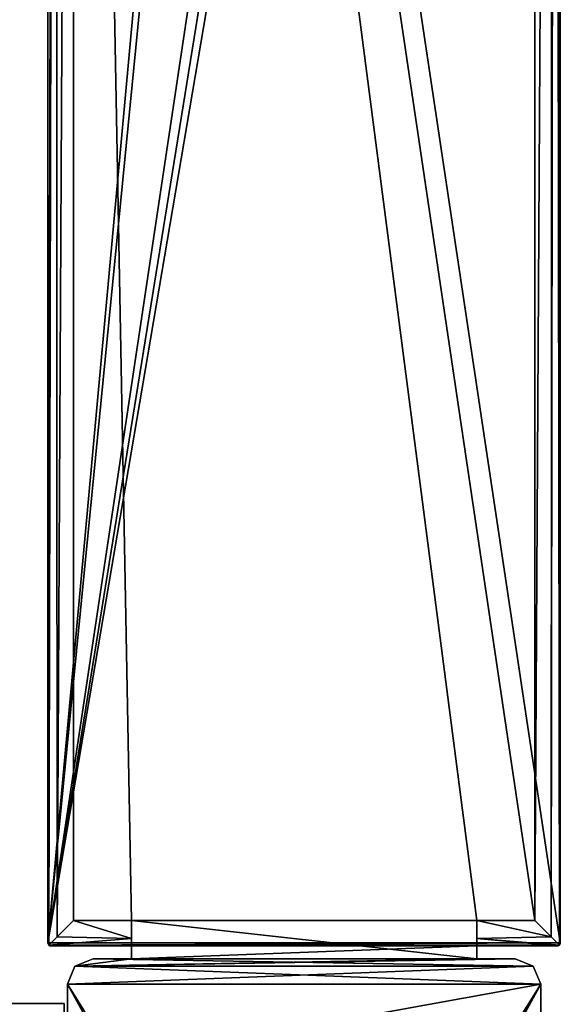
# Model space of a CAD drawing. Header units: millimetres. Extents: x -269 to 269, y -42 to 464.
# Tile 237 of 256: x 226 to 243, y 69 to 100. Entities that reach past the tile are written whole.
import ezdxf

# ---------------------------------------------------------------- set-up
doc = ezdxf.new("R2010")
doc.units = ezdxf.units.MM
doc.header["$LTSCALE"] = 65.185185
for name, color, linetype in [('10', 7, 'CONTINUOUS'), ('11', 7, 'CONTINUOUS'), ('12', 7, 'CONTINUOUS'), ('761', 7, 'CONTINUOUS'), ('762', 7, 'CONTINUOUS'), ('763', 7, 'CONTINUOUS'), ('764', 7, 'CONTINUOUS'), ('765', 7, 'CONTINUOUS'), ('766', 7, 'CONTINUOUS'), ('767', 7, 'CONTINUOUS'), ('773', 7, 'CONTINUOUS'), ('774', 7, 'CONTINUOUS'), ('775', 7, 'CONTINUOUS'), ('776', 7, 'CONTINUOUS'), ('777', 7, 'CONTINUOUS'), ('778', 7, 'CONTINUOUS'), ('780', 7, 'CONTINUOUS'), ('781', 7, 'CONTINUOUS'), ('782', 7, 'CONTINUOUS'), ('783', 7, 'CONTINUOUS'), ('789', 7, 'CONTINUOUS'), ('825', 7, 'CONTINUOUS'), ('826', 7, 'CONTINUOUS'), ('9', 7, 'CONTINUOUS')]:
    doc.layers.add(name, color=color, linetype=linetype)

msp = doc.modelspace()

# ---------------------------------------------------------------- linework, layer by layer
at = {"layer": '10', "color": 250, "linetype": 'Continuous', "true_color": 0x404040}
for points in [[(227, -16, -447), (227, 69, -432.591), (227, 68.71, -431.887), (227, -16, -447)], [(227, 69, -432.591), (227, -16, -447), (227, 69, -446), (227, 69, -432.591)], [(227, 69, -446), (227, -16, -447), (227, 68.707, -446.707), (227, 69, -446)]]:
    msp.add_3dface(points, dxfattribs=at)
at = {"layer": '11', "color": 250, "linetype": 'Continuous', "true_color": 0x404040}
for points in [[(-227, 69, -446), (-227, 69, -432.591), (227, 69, -432.591), (-227, 69, -446)], [(-227, 69, -446), (227, 69, -432.591), (227, 69, -446), (-227, 69, -446)]]:
    msp.add_3dface(points, dxfattribs=at)
at = {"layer": '12', "color": 250, "linetype": 'Continuous', "true_color": 0x404040}
for points in [[(-227, 68.707, -446.707), (-227, 69, -446), (227, 68.707, -446.707), (-227, 68.707, -446.707)], [(-227, 69, -446), (227, 69, -446), (227, 68.707, -446.707), (-227, 69, -446)]]:
    msp.add_3dface(points, dxfattribs=at)
at = {"layer": '761', "color": 250, "linetype": 'Continuous', "true_color": 0x404040}
for points in [[(226.489, 168.761), (226.489, 70.9), (234, 153), (226.489, 168.761)], [(242.511, 70.9), (242.511, 168.761), (235, 121), (242.511, 70.9)], [(234, 153), (226.489, 70.9), (234.499, 152.5), (234, 153)], [(234.499, 152.5), (226.489, 70.9), (234, 121), (234.499, 152.5)], [(226.489, 70.9), (242.511, 70.9), (235, 121), (226.489, 70.9)], [(226.489, 70.9), (235, 121), (234.499, 120.5), (226.489, 70.9)], [(234, 121), (226.489, 70.9), (234.499, 120.5), (234, 121)], [(226.489, 70.9), (226.519, 70.829), (242.511, 70.9), (226.489, 70.9)], [(242.511, 70.9), (226.519, 70.829), (242.481, 70.829), (242.511, 70.9)], [(226.519, 70.829), (226.589, 70.8), (242.481, 70.829), (226.519, 70.829)], [(226.589, 70.8), (229.1, 70.8), (242.481, 70.829), (226.589, 70.8)], [(242.481, 70.829), (229.1, 70.8), (239.9, 70.8), (242.481, 70.829)], [(229.1, 70.8), (229.1, 70.4), (239.9, 70.8), (229.1, 70.8)], [(239.9, 70.8), (229.1, 70.4), (239.9, 70.4), (239.9, 70.8)], [(242.411, 70.8), (242.481, 70.829), (239.9, 70.8), (242.411, 70.8)], [(229.1, 70.4), (227.9, 70.4), (227.334, 70.166), (229.1, 70.4)], [(239.9, 70.4), (229.1, 70.4), (227.334, 70.166), (239.9, 70.4)], [(241.1, 70.4), (239.9, 70.4), (227.334, 70.166), (241.1, 70.4)], [(241.666, 70.166), (241.1, 70.4), (227.334, 70.166), (241.666, 70.166)], [(241.9, 69.6), (241.666, 70.166), (227.1, 69.6), (241.9, 69.6)], [(227.1, 69.6), (241.666, 70.166), (227.334, 70.166), (227.1, 69.6)], [(241.9, 69.6), (227.1, 69.6), (234, 57), (241.9, 69.6)], [(227.1, 69.6), (227.1, 5.819), (234, 57), (227.1, 69.6)], [(234.501, 57.5), (241.9, 69.6), (234, 57), (234.501, 57.5)], [(235, 57), (241.9, 69.6), (234.501, 57.5), (235, 57)], [(241.9, 28.8), (241.9, 69.6), (235, 57), (241.9, 28.8)]]:
    msp.add_3dface(points, dxfattribs=at)
at = {"layer": '762', "color": 250, "linetype": 'Continuous', "true_color": 0x404040}
for points in [[(227.9, 70.4), (229.1, 70.4), (229.1, 70.4, -18.5), (227.9, 70.4)], [(227.9, 70.4), (229.1, 70.4, -18.5), (241.1, 70.4, -447), (227.9, 70.4)], [(227.9, 70.4, -447), (227.9, 70.4), (241.1, 70.4, -447), (227.9, 70.4, -447)], [(241.1, 70.4, -447), (229.1, 70.4, -18.5), (239.9, 70.4, -18.5), (241.1, 70.4, -447)], [(239.9, 70.4), (241.1, 70.4), (241.1, 70.4, -447), (239.9, 70.4)], [(239.9, 70.4), (241.1, 70.4, -447), (239.9, 70.4, -18.5), (239.9, 70.4)]]:
    msp.add_3dface(points, dxfattribs=at)
at = {"layer": '763', "color": 250, "linetype": 'Continuous', "true_color": 0x404040}
for points in [[(239.9, 71.6, -18.5), (229.1, 71.6, -18.5), (227.289, 168.761, -18.5), (239.9, 71.6, -18.5)], [(227.289, 168.761, -18.5), (229.1, 71.6, -18.5), (227.289, 71.6, -18.5), (227.289, 168.761, -18.5)], [(241.711, 71.6, -18.5), (239.9, 71.6, -18.5), (227.289, 168.761, -18.5), (241.711, 71.6, -18.5)], [(241.711, 168.761, -18.5), (241.711, 71.6, -18.5), (227.289, 168.761, -18.5), (241.711, 168.761, -18.5)], [(239.9, 70.4, -18.5), (229.1, 70.4, -18.5), (229.1, 71.6, -18.5), (239.9, 70.4, -18.5)], [(239.9, 70.4, -18.5), (229.1, 71.6, -18.5), (239.9, 71.6, -18.5), (239.9, 70.4, -18.5)]]:
    msp.add_3dface(points, dxfattribs=at)
at = {"layer": '764', "color": 250, "linetype": 'Continuous', "true_color": 0x404040}
for points in [[(226.777, 71.087, -18.314), (227.289, 71.6, -18.5), (229.1, 71.034, -18.266), (226.777, 71.087, -18.314)], [(227.289, 71.6, -18.5), (229.1, 71.6, -18.5), (229.1, 71.034, -18.266), (227.289, 71.6, -18.5)], [(226.519, 70.829, -17.914), (226.777, 71.087, -18.314), (229.1, 71.034, -18.266), (226.519, 70.829, -17.914)], [(229.1, 70.8, -17.7), (226.519, 70.829, -17.914), (229.1, 71.034, -18.266), (229.1, 70.8, -17.7)], [(226.551, 70.808, -17.81), (226.519, 70.829, -17.914), (229.1, 70.8, -17.7), (226.551, 70.808, -17.81)], [(226.589, 70.8, -17.7), (226.551, 70.808, -17.81), (229.1, 70.8, -17.7), (226.589, 70.8, -17.7)]]:
    msp.add_3dface(points, dxfattribs=at)
at = {"layer": '765', "color": 250, "linetype": 'Continuous', "true_color": 0x404040}
for points in [[(226.489, 168.761, -17.7), (226.723, 168.761, -18.265), (226.489, 70.9, -17.7), (226.489, 168.761, -17.7)], [(226.489, 70.9, -17.7), (226.723, 168.761, -18.265), (226.497, 70.862, -17.81), (226.489, 70.9, -17.7)], [(226.723, 168.761, -18.265), (226.519, 70.829, -17.914), (226.497, 70.862, -17.81), (226.723, 168.761, -18.265)], [(226.777, 71.087, -18.314), (226.519, 70.829, -17.914), (226.723, 168.761, -18.265), (226.777, 71.087, -18.314)], [(227.289, 168.761, -18.5), (226.777, 71.087, -18.314), (226.723, 168.761, -18.265), (227.289, 168.761, -18.5)], [(227.289, 168.761, -18.5), (227.289, 71.6, -18.5), (226.777, 71.087, -18.314), (227.289, 168.761, -18.5)]]:
    msp.add_3dface(points, dxfattribs=at)
at = {"layer": '766', "color": 250, "linetype": 'Continuous', "true_color": 0x404040}
for points in [[(226.519, 70.829), (226.489, 70.9), (226.497, 70.862, -17.81), (226.519, 70.829)], [(226.489, 70.9), (226.489, 70.9, -17.7), (226.497, 70.862, -17.81), (226.489, 70.9)], [(226.519, 70.829, -17.914), (226.519, 70.829), (226.497, 70.862, -17.81), (226.519, 70.829, -17.914)], [(226.589, 70.8), (226.519, 70.829), (226.589, 70.8, -17.7), (226.589, 70.8)], [(226.519, 70.829), (226.519, 70.829, -17.914), (226.551, 70.808, -17.81), (226.519, 70.829)], [(226.519, 70.829), (226.551, 70.808, -17.81), (226.589, 70.8, -17.7), (226.519, 70.829)]]:
    msp.add_3dface(points, dxfattribs=at)
at = {"layer": '767', "color": 250, "linetype": 'Continuous', "true_color": 0x404040}
for points in [[(226.489, 70.9), (226.489, 168.761), (226.489, 70.9, -17.7), (226.489, 70.9)], [(226.489, 168.761), (226.489, 168.761, -17.7), (226.489, 70.9, -17.7), (226.489, 168.761)]]:
    msp.add_3dface(points, dxfattribs=at)
at = {"layer": '773', "color": 250, "linetype": 'Continuous', "true_color": 0x404040}
for points in [[(242.511, 168.761), (242.511, 70.9), (242.511, 168.761, -17.7), (242.511, 168.761)], [(242.511, 168.761, -17.7), (242.511, 70.9), (242.511, 70.9, -17.7), (242.511, 168.761, -17.7)]]:
    msp.add_3dface(points, dxfattribs=at)
at = {"layer": '774', "color": 250, "linetype": 'Continuous', "true_color": 0x404040}
for points in [[(241.711, 71.6, -18.5), (241.711, 168.761, -18.5), (242.276, 168.761, -18.266), (241.711, 71.6, -18.5)], [(241.711, 71.6, -18.5), (242.276, 168.761, -18.266), (242.224, 71.087, -18.314), (241.711, 71.6, -18.5)], [(242.276, 168.761, -18.266), (242.35, 168.761, -18.181), (242.224, 71.087, -18.314), (242.276, 168.761, -18.266)], [(242.224, 71.087, -18.314), (242.35, 168.761, -18.181), (242.481, 70.829, -17.914), (242.224, 71.087, -18.314)], [(242.35, 168.761, -18.181), (242.511, 168.761, -17.7), (242.481, 70.829, -17.914), (242.35, 168.761, -18.181)], [(242.481, 70.829, -17.914), (242.511, 168.761, -17.7), (242.503, 70.862, -17.81), (242.481, 70.829, -17.914)], [(242.511, 168.761, -17.7), (242.511, 70.9, -17.7), (242.503, 70.862, -17.81), (242.511, 168.761, -17.7)]]:
    msp.add_3dface(points, dxfattribs=at)
at = {"layer": '775', "color": 250, "linetype": 'Continuous', "true_color": 0x404040}
for points in [[(242.511, 70.9), (242.481, 70.829), (242.511, 70.9, -17.7), (242.511, 70.9)], [(242.511, 70.9, -17.7), (242.481, 70.829), (242.503, 70.862, -17.81), (242.511, 70.9, -17.7)], [(242.481, 70.829), (242.481, 70.829, -17.914), (242.503, 70.862, -17.81), (242.481, 70.829)], [(242.481, 70.829), (242.411, 70.8), (242.449, 70.808, -17.81), (242.481, 70.829)], [(242.449, 70.808, -17.81), (242.411, 70.8), (242.411, 70.8, -17.7), (242.449, 70.808, -17.81)], [(242.481, 70.829, -17.914), (242.481, 70.829), (242.449, 70.808, -17.81), (242.481, 70.829, -17.914)]]:
    msp.add_3dface(points, dxfattribs=at)
at = {"layer": '776', "color": 250, "linetype": 'Continuous', "true_color": 0x404040}
for points in [[(239.9, 71.6, -18.5), (241.711, 71.6, -18.5), (242.224, 71.087, -18.314), (239.9, 71.6, -18.5)], [(239.9, 71.6, -18.5), (242.224, 71.087, -18.314), (239.9, 71.034, -18.266), (239.9, 71.6, -18.5)], [(242.224, 71.087, -18.314), (242.481, 70.829, -17.914), (239.9, 71.034, -18.266), (242.224, 71.087, -18.314)], [(242.481, 70.829, -17.914), (242.449, 70.808, -17.81), (239.9, 71.034, -18.266), (242.481, 70.829, -17.914)], [(242.449, 70.808, -17.81), (242.411, 70.8, -17.7), (239.9, 71.034, -18.266), (242.449, 70.808, -17.81)], [(242.411, 70.8, -17.7), (239.9, 70.8, -17.7), (239.9, 71.034, -18.266), (242.411, 70.8, -17.7)]]:
    msp.add_3dface(points, dxfattribs=at)
at = {"layer": '777', "color": 250, "linetype": 'Continuous', "true_color": 0x404040}
for points in [[(242.411, 70.8), (239.9, 70.8), (239.9, 70.8, -17.7), (242.411, 70.8)], [(242.411, 70.8, -17.7), (242.411, 70.8), (239.9, 70.8, -17.7), (242.411, 70.8, -17.7)]]:
    msp.add_3dface(points, dxfattribs=at)
at = {"layer": '778', "color": 250, "linetype": 'Continuous', "true_color": 0x404040}
for points in [[(239.9, 70.4, -18.5), (239.9, 71.6, -18.5), (239.9, 71.034, -18.266), (239.9, 70.4, -18.5)], [(239.9, 70.8, -17.7), (239.9, 70.4, -18.5), (239.9, 71.034, -18.266), (239.9, 70.8, -17.7)], [(239.9, 70.8), (239.9, 70.4), (239.9, 70.4, -18.5), (239.9, 70.8)], [(239.9, 70.8), (239.9, 70.4, -18.5), (239.9, 70.8, -17.7), (239.9, 70.8)]]:
    msp.add_3dface(points, dxfattribs=at)
at = {"layer": '780', "color": 250, "linetype": 'Continuous', "true_color": 0x404040}
for points in [[(229.1, 70.8), (226.589, 70.8), (226.589, 70.8, -17.7), (229.1, 70.8)], [(229.1, 70.8), (226.589, 70.8, -17.7), (229.1, 70.8, -17.7), (229.1, 70.8)]]:
    msp.add_3dface(points, dxfattribs=at)
at = {"layer": '781', "color": 250, "linetype": 'Continuous', "true_color": 0x404040}
for points in [[(229.1, 71.6, -18.5), (229.1, 70.4, -18.5), (229.1, 71.034, -18.266), (229.1, 71.6, -18.5)], [(229.1, 70.4, -18.5), (229.1, 70.8, -17.7), (229.1, 71.034, -18.266), (229.1, 70.4, -18.5)], [(229.1, 70.4), (229.1, 70.8), (229.1, 70.8, -17.7), (229.1, 70.4)], [(229.1, 70.4, -18.5), (229.1, 70.4), (229.1, 70.8, -17.7), (229.1, 70.4, -18.5)]]:
    msp.add_3dface(points, dxfattribs=at)
at = {"layer": '782', "color": 250, "linetype": 'Continuous', "true_color": 0x404040}
for points in [[(227.334, 70.166), (227.9, 70.4), (227.334, 70.166, -447), (227.334, 70.166)], [(227.9, 70.4), (227.9, 70.4, -447), (227.334, 70.166, -447), (227.9, 70.4)], [(227.1, 69.6), (227.334, 70.166), (227.1, 69.6, -447), (227.1, 69.6)], [(227.1, 69.6, -447), (227.334, 70.166), (227.334, 70.166, -447), (227.1, 69.6, -447)]]:
    msp.add_3dface(points, dxfattribs=at)
at = {"layer": '783', "color": 250, "linetype": 'Continuous', "true_color": 0x404040}
for points in [[(227.1, 5.819), (227.1, 69.6), (227.1, 69.6, -447), (227.1, 5.819)], [(227.1, 5.819), (227.1, 69.6, -447), (227.1, 5.819, -430.7), (227.1, 5.819)], [(227.1, 69.6, -447), (227.1, 67.2, -447), (227.1, 5.819, -430.7), (227.1, 69.6, -447)]]:
    msp.add_3dface(points, dxfattribs=at)
at = {"layer": '789', "color": 250, "linetype": 'Continuous', "true_color": 0x404040}
for points in [[(227.334, 70.166, -447), (227.9, 70.4, -447), (241.666, 70.166, -447), (227.334, 70.166, -447)], [(227.9, 70.4, -447), (241.1, 70.4, -447), (241.666, 70.166, -447), (227.9, 70.4, -447)], [(227.1, 69.6, -447), (227.334, 70.166, -447), (241.9, 69.6, -447), (227.1, 69.6, -447)], [(241.9, 69.6, -447), (227.334, 70.166, -447), (241.666, 70.166, -447), (241.9, 69.6, -447)], [(227.1, 67.2, -447), (227.1, 69.6, -447), (228.6, 67.2, -447), (227.1, 67.2, -447)], [(227.1, 69.6, -447), (241.9, 69.6, -447), (228.6, 67.2, -447), (227.1, 69.6, -447)], [(241.9, 69.6, -447), (241.9, 28.8, -447), (228.6, 67.2, -447), (241.9, 69.6, -447)]]:
    msp.add_3dface(points, dxfattribs=at)
at = {"layer": '825', "color": 250, "linetype": 'Continuous', "true_color": 0x404040}
for points in [[(241.9, 69.6), (241.9, 28.8), (241.9, 28.8, -447), (241.9, 69.6)], [(241.9, 69.6), (241.9, 28.8, -447), (241.9, 69.6, -447), (241.9, 69.6)]]:
    msp.add_3dface(points, dxfattribs=at)
at = {"layer": '826', "color": 250, "linetype": 'Continuous', "true_color": 0x404040}
for points in [[(241.1, 70.4), (241.666, 70.166), (241.1, 70.4, -447), (241.1, 70.4)], [(241.1, 70.4, -447), (241.666, 70.166), (241.666, 70.166, -447), (241.1, 70.4, -447)], [(241.666, 70.166), (241.9, 69.6), (241.666, 70.166, -447), (241.666, 70.166)], [(241.9, 69.6), (241.9, 69.6, -447), (241.666, 70.166, -447), (241.9, 69.6)]]:
    msp.add_3dface(points, dxfattribs=at)
at = {"layer": '9', "color": 250, "linetype": 'Continuous', "true_color": 0x404040}
for points in [[(-227, 69, -432.591), (-227, 68.71, -431.887), (227, 69, -432.591), (-227, 69, -432.591)], [(227, 69, -432.591), (-227, 68.71, -431.887), (227, 68.71, -431.887), (227, 69, -432.591)]]:
    msp.add_3dface(points, dxfattribs=at)

doc.saveas('drawing.dxf')
